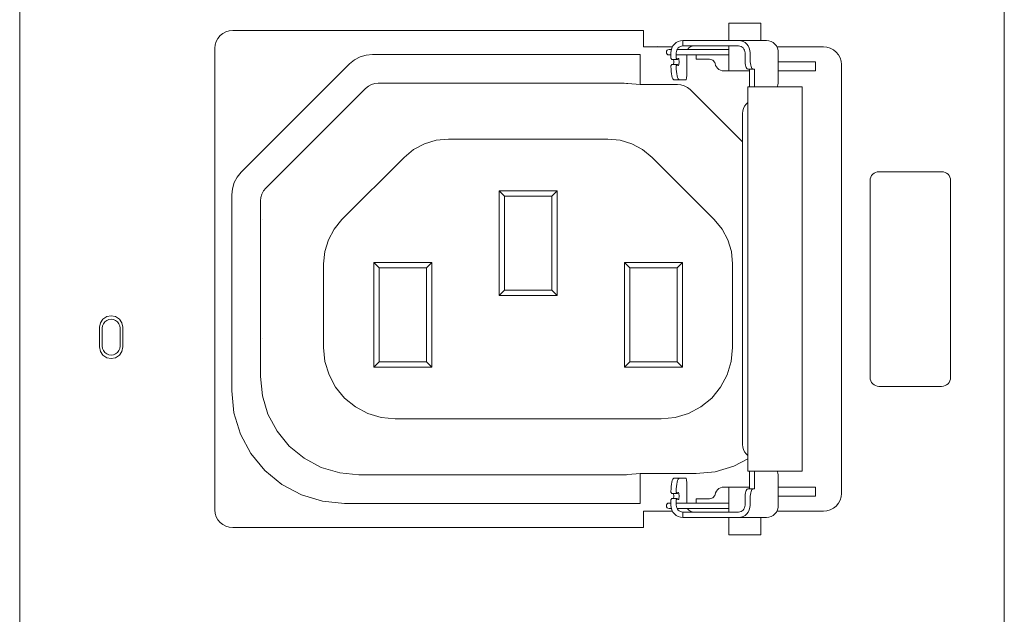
# Model space of a CAD drawing. Header units: millimetres. Extents: x 94562 to 148959, y -25377 to 3008.
# Tile 5 of 187: x 98845 to 98900, y -22697 to -22664. Entities that reach past the tile are written whole.
import ezdxf

# ---------------------------------------------------------------- set-up
doc = ezdxf.new("R2010")
doc.units = ezdxf.units.MM
doc.layers.add('tt_symbole', color=40, linetype='Continuous')

# ---------------------------------------------------------------- blocks, each defined once
blk = doc.blocks.new('PDU_(18)C13_(6)C19')
at = {"layer": 'tt_symbole', "lineweight": 5}
for p, q in [((0, 5.75376), (0, 0)), ((0.39369, 0), (0.39369, 5.75376)), ((0.26257, 1.68985), (0.26253, 1.68933)), ((0.26253, 1.68933), (0.26253, 1.68717)), ((0.26272, 1.69037), (0.26257, 1.68985)), ((0.26297, 1.69084), (0.26272, 1.69037)), ((0.2835, 1.69063), (0.26286, 1.69063)), ((0.26331, 1.69126), (0.26297, 1.69084)), ((0.26371, 1.69159), (0.26331, 1.69126)), ((0.26417, 1.69185), (0.26371, 1.69159)), ((0.26467, 1.69201), (0.26417, 1.69185)), ((0.26518, 1.69205), (0.26467, 1.69201)), ((0.26524, 1.69205), (0.26518, 1.69205)), ((0.26529, 1.69205), (0.26524, 1.69205)), ((0.26535, 1.69205), (0.26529, 1.69205)), ((0.26543, 1.69205), (0.26535, 1.69205)), ((0.2655, 1.69205), (0.26543, 1.69205)), ((0.26558, 1.69205), (0.2655, 1.69205)), ((0.26567, 1.69205), (0.26558, 1.69205)), ((0.26576, 1.69205), (0.26567, 1.69205)), ((0.27776, 1.69205), (0.26576, 1.69205)), ((0.27826, 1.69205), (0.27776, 1.69205)), ((0.27888, 1.69205), (0.27826, 1.69205)), ((0.27958, 1.69205), (0.27888, 1.69205)), ((0.2804, 1.69205), (0.27958, 1.69205)), ((0.28131, 1.69205), (0.2804, 1.69205)), ((0.28228, 1.69205), (0.28131, 1.69205)), ((0.28332, 1.69205), (0.28228, 1.69205)), ((0.2844, 1.69205), (0.28332, 1.69205)), ((0.28743, 1.69205), (0.2844, 1.69205)), ((0.28793, 1.69201), (0.28743, 1.69205)), ((0.28842, 1.69185), (0.28793, 1.69201)), ((0.28886, 1.69159), (0.28842, 1.69185)), ((0.28926, 1.69126), (0.28886, 1.69159)), ((0.28958, 1.69084), (0.28926, 1.69126)), ((0.28982, 1.69037), (0.28958, 1.69084)), ((0.28997, 1.68985), (0.28982, 1.69037)), ((0.29001, 1.68933), (0.28997, 1.68985)), ((0.29001, 1.68638), (0.29001, 1.68933)), ((0.30271, 1.69173), (0.32136, 1.69173)), ((0.32276, 1.69159), (0.32136, 1.69173)), ((0.32411, 1.69119), (0.32276, 1.69159)), ((0.32536, 1.69052), (0.32411, 1.69119)), ((0.32644, 1.68963), (0.32536, 1.69052)), ((0.32735, 1.68855), (0.32644, 1.68963)), ((0.1319, 1.68485), (0.13386, 1.68645)), ((0.13386, 1.68645), (0.13608, 1.68765)), ((0.13608, 1.68765), (0.13849, 1.68837)), ((0.13849, 1.68837), (0.141, 1.68862)), ((0.141, 1.68862), (0.24803, 1.68862)), ((0.2604, 1.68717), (0.26071, 1.68667)), ((0.26071, 1.68667), (0.26286, 1.68667)), ((0.26253, 1.68848), (0.26483, 1.68848)), ((0.26286, 1.68667), (0.26253, 1.68717)), ((0.26286, 1.68667), (0.26285, 1.68667)), ((0.26326, 1.68705), (0.26286, 1.68667)), ((0.26339, 1.68705), (0.26326, 1.68705)), ((0.2635, 1.68684), (0.26339, 1.68705)), ((0.2636, 1.68645), (0.2635, 1.68684)), ((0.26364, 1.68592), (0.2636, 1.68645)), ((0.2636, 1.68484), (0.26364, 1.68537)), ((0.26364, 1.68537), (0.26364, 1.68592)), ((0.26483, 1.68848), (0.2835, 1.68848)), ((0.27588, 1.68671), (0.27631, 1.68667)), ((0.27631, 1.68667), (0.27672, 1.68656)), ((0.27672, 1.68656), (0.2771, 1.68635)), ((0.2771, 1.68635), (0.27743, 1.68609)), ((0.27743, 1.68609), (0.27769, 1.68576)), ((0.27769, 1.68576), (0.2779, 1.68538)), ((0.2779, 1.68538), (0.27803, 1.68498)), ((0.29004, 1.68569), (0.29001, 1.68638)), ((0.2901, 1.68501), (0.29004, 1.68569)), ((0.32801, 1.68731), (0.32735, 1.68855)), ((0.32842, 1.68596), (0.32801, 1.68731)), ((0.32856, 1.68458), (0.32842, 1.68596)), ((0.08858, 1.64153), (0.1319, 1.68485)), ((0.26253, 1.68412), (0.26286, 1.68462)), ((0.26283, 1.68462), (0.26285, 1.68462)), ((0.26285, 1.68462), (0.26286, 1.68462)), ((0.26286, 1.68462), (0.26326, 1.68424)), ((0.26326, 1.68424), (0.26339, 1.68424)), ((0.26339, 1.68424), (0.2635, 1.68445)), ((0.2635, 1.68445), (0.2636, 1.68484)), ((0.27803, 1.68498), (0.27822, 1.6843)), ((0.27822, 1.6843), (0.27856, 1.68367)), ((0.27856, 1.68367), (0.27901, 1.68313)), ((0.27901, 1.68313), (0.27957, 1.68267)), ((0.27957, 1.68267), (0.28019, 1.68234)), ((0.28019, 1.68234), (0.28088, 1.68213)), ((0.28088, 1.68213), (0.2816, 1.68206)), ((0.2816, 1.68206), (0.29175, 1.68206)), ((0.29021, 1.6844), (0.2901, 1.68501)), ((0.29035, 1.68385), (0.29021, 1.6844)), ((0.29051, 1.68341), (0.29035, 1.68385)), ((0.29069, 1.68308), (0.29051, 1.68341)), ((0.2909, 1.68287), (0.29069, 1.68308)), ((0.29113, 1.6828), (0.2909, 1.68287)), ((0.29319, 1.6828), (0.29113, 1.6828)), ((0.32856, 1.51299), (0.32856, 1.68458)), ((0.08581, 1.63735), (0.08699, 1.63958)), ((0.08699, 1.63958), (0.08858, 1.64153)), ((0.08482, 1.63244), (0.08507, 1.63494)), ((0.08507, 1.63494), (0.08581, 1.63735)), ((0.08482, 1.55398), (0.08482, 1.63244)), ((0.08568, 1.54519), (0.08482, 1.55398)), ((0.08825, 1.53674), (0.08568, 1.54519)), ((0.0924, 1.52895), (0.08825, 1.53674)), ((0.098, 1.52213), (0.0924, 1.52895)), ((0.10482, 1.51653), (0.098, 1.52213)), ((0.29382, 1.51477), (0.29382, 1.52192)), ((0.303, 1.5216), (0.30289, 1.52192)), ((0.30314, 1.52106), (0.303, 1.5216)), ((0.30325, 1.52045), (0.30314, 1.52106)), ((0.30331, 1.51977), (0.30325, 1.52045)), ((0.30333, 1.51908), (0.30331, 1.51977)), ((0.11261, 1.51237), (0.10482, 1.51653)), ((0.30333, 1.50824), (0.30333, 1.51908)), ((0.12106, 1.50981), (0.11261, 1.51237)), ((0.2604, 1.51344), (0.2607, 1.51295)), ((0.2607, 1.51295), (0.26286, 1.51295)), ((0.26287, 1.51295), (0.26253, 1.51344)), ((0.26285, 1.51295), (0.26283, 1.51295)), ((0.26286, 1.51295), (0.26285, 1.51295)), ((0.26287, 1.51295), (0.26286, 1.51295)), ((0.26326, 1.51331), (0.26287, 1.51295)), ((0.26339, 1.51333), (0.26326, 1.51331)), ((0.2635, 1.51312), (0.26339, 1.51333)), ((0.2636, 1.51272), (0.2635, 1.51312)), ((0.26364, 1.5122), (0.2636, 1.51272)), ((0.26364, 1.51163), (0.26364, 1.5122)), ((0.27743, 1.51148), (0.27769, 1.51181)), ((0.27769, 1.51181), (0.2779, 1.51219)), ((0.2779, 1.51219), (0.27803, 1.51259)), ((0.27803, 1.51259), (0.27822, 1.51327)), ((0.27822, 1.51327), (0.27856, 1.5139)), ((0.27856, 1.5139), (0.27901, 1.51444)), ((0.27901, 1.51444), (0.27957, 1.51488)), ((0.27957, 1.51488), (0.28019, 1.51522)), ((0.28019, 1.51522), (0.28088, 1.51542)), ((0.28088, 1.51542), (0.2816, 1.51549)), ((0.2816, 1.51549), (0.29175, 1.51549)), ((0.29001, 1.51119), (0.29004, 1.51188)), ((0.29004, 1.51188), (0.2901, 1.51255)), ((0.2901, 1.51255), (0.29021, 1.51317)), ((0.29021, 1.51317), (0.29035, 1.51372)), ((0.29035, 1.51372), (0.29051, 1.51416)), ((0.29051, 1.51416), (0.29069, 1.51449)), ((0.29069, 1.51449), (0.2909, 1.5147)), ((0.2909, 1.5147), (0.29113, 1.51477)), ((0.29113, 1.51477), (0.29319, 1.51477)), ((0.29319, 1.51477), (0.29382, 1.51477)), ((0.32842, 1.51159), (0.32856, 1.51299)), ((0.12986, 1.50895), (0.12106, 1.50981)), ((0.24803, 1.50895), (0.12986, 1.50895)), ((0.26072, 1.5109), (0.2604, 1.5104)), ((0.26286, 1.5109), (0.26072, 1.5109)), ((0.26253, 1.5104), (0.26286, 1.5109)), ((0.26253, 1.5104), (0.26253, 1.50824)), ((0.26253, 1.50824), (0.26257, 1.5077)), ((0.26286, 1.5109), (0.26289, 1.51087)), ((0.26289, 1.51087), (0.26326, 1.51052)), ((0.26326, 1.51052), (0.26339, 1.51051)), ((0.26339, 1.51051), (0.2635, 1.51072)), ((0.2635, 1.51072), (0.2636, 1.51112)), ((0.2636, 1.51112), (0.26364, 1.51163)), ((0.27588, 1.51084), (0.27631, 1.51088)), ((0.27631, 1.51088), (0.27672, 1.51101)), ((0.27672, 1.51101), (0.2771, 1.51122)), ((0.2771, 1.51122), (0.27743, 1.51148)), ((0.28997, 1.5077), (0.29001, 1.50824)), ((0.29001, 1.50824), (0.29001, 1.51119)), ((0.30324, 1.50728), (0.30333, 1.50824)), ((0.32536, 1.50703), (0.32644, 1.50792)), ((0.32644, 1.50792), (0.32735, 1.50902)), ((0.32735, 1.50902), (0.32801, 1.51026)), ((0.32801, 1.51026), (0.32842, 1.51159)), ((0.26101, 1.50584), (0.24949, 1.50584)), ((0.24949, 1.50584), (0.24949, 1.49928)), ((0.26257, 1.5077), (0.26272, 1.50719)), ((0.26272, 1.50719), (0.26297, 1.50673)), ((0.26286, 1.50694), (0.26421, 1.50694)), ((0.26297, 1.50673), (0.26331, 1.50631)), ((0.26331, 1.50631), (0.26371, 1.50597)), ((0.26371, 1.50597), (0.26417, 1.50572)), ((0.26417, 1.50572), (0.26467, 1.50556)), ((0.26421, 1.50694), (0.26483, 1.50694)), ((0.26467, 1.50556), (0.26518, 1.50551)), ((0.26483, 1.50694), (0.2835, 1.50694)), ((0.26518, 1.50551), (0.26524, 1.50551)), ((0.26518, 1.50551), (0.26518, 1.50333)), ((0.26524, 1.50551), (0.26529, 1.50551)), ((0.26529, 1.50551), (0.26535, 1.50551)), ((0.26535, 1.50551), (0.26543, 1.50551)), ((0.26543, 1.50551), (0.2655, 1.50551)), ((0.2655, 1.50551), (0.26558, 1.50551)), ((0.26558, 1.50551), (0.26567, 1.50551)), ((0.26567, 1.50551), (0.26576, 1.50551)), ((0.26576, 1.50551), (0.27776, 1.50551)), ((0.27776, 1.50551), (0.27826, 1.50551)), ((0.27826, 1.50551), (0.27888, 1.50551)), ((0.27888, 1.50551), (0.27958, 1.50551)), ((0.27958, 1.50551), (0.2804, 1.50551)), ((0.2804, 1.50551), (0.28131, 1.50551)), ((0.28131, 1.50551), (0.28228, 1.50551)), ((0.28228, 1.50551), (0.28332, 1.50551)), ((0.28332, 1.50551), (0.2844, 1.50551)), ((0.2844, 1.50551), (0.28743, 1.50551)), ((0.28743, 1.50551), (0.28793, 1.50556)), ((0.28793, 1.50556), (0.28842, 1.50572)), ((0.28842, 1.50572), (0.28886, 1.50597)), ((0.28886, 1.50597), (0.28926, 1.50631)), ((0.28926, 1.50631), (0.28958, 1.50673)), ((0.28958, 1.50673), (0.28982, 1.50719)), ((0.28982, 1.50719), (0.28997, 1.5077)), ((0.30044, 1.5037), (0.30125, 1.50416)), ((0.30125, 1.50416), (0.30196, 1.50477)), ((0.30196, 1.50477), (0.30254, 1.50551)), ((0.30254, 1.50551), (0.30297, 1.50635)), ((0.30297, 1.50635), (0.30324, 1.50728)), ((0.32136, 1.50584), (0.32276, 1.50597)), ((0.32276, 1.50597), (0.32411, 1.50638)), ((0.32411, 1.50638), (0.32536, 1.50703)), ((0.26518, 1.50333), (0.27776, 1.50333)), ((0.27776, 1.50333), (0.27826, 1.50333)), ((0.27826, 1.50333), (0.27888, 1.50333)), ((0.27888, 1.50333), (0.27958, 1.50333)), ((0.27958, 1.50333), (0.2804, 1.50333)), ((0.2804, 1.50333), (0.28131, 1.50333)), ((0.28131, 1.50333), (0.28228, 1.50333)), ((0.28228, 1.50333), (0.28332, 1.50333)), ((0.28332, 1.50333), (0.2844, 1.50333)), ((0.2844, 1.50333), (0.28743, 1.50333)), ((0.28743, 1.50333), (0.29867, 1.50333)), ((0.29867, 1.50333), (0.29957, 1.50342)), ((0.29957, 1.50342), (0.30044, 1.5037)), ((0.24949, 1.49928), (0.08521, 1.49928))]:
    blk.add_line(p, q, dxfattribs=at)
for points in [[(0.29638, 1.69424), (0.29638, 1.70115), (0.29589, 1.70115), (0.29449, 1.70115), (0.2924, 1.70115), (0.28993, 1.70115), (0.28747, 1.70115), (0.28538, 1.70115), (0.28399, 1.70115), (0.2835, 1.70115), (0.2835, 1.69424)], [(0.26518, 1.69424), (0.26425, 1.69415), (0.26335, 1.69387), (0.26253, 1.69341), (0.26179, 1.6928), (0.26121, 1.69206), (0.26076, 1.6912), (0.26049, 1.69028), (0.2604, 1.68933), (0.2604, 1.68717)], [(0.28743, 1.69424), (0.2844, 1.69424), (0.28332, 1.69424), (0.28228, 1.69424), (0.28131, 1.69424), (0.2804, 1.69424), (0.27958, 1.69424), (0.27888, 1.69424), (0.27826, 1.69424), (0.27776, 1.69424), (0.26576, 1.69424), (0.26567, 1.69424), (0.26558, 1.69424), (0.2655, 1.69424), (0.26543, 1.69424), (0.26535, 1.69424), (0.26529, 1.69424), (0.26524, 1.69424), (0.26518, 1.69424), (0.26518, 1.69205)], [(0.29382, 1.67565), (0.29382, 1.6828), (0.29319, 1.6828), (0.29299, 1.68287), (0.29278, 1.68308), (0.29258, 1.68341), (0.29242, 1.68385), (0.29228, 1.6844), (0.29218, 1.68501), (0.29211, 1.68569), (0.2921, 1.68638), (0.2921, 1.68933), (0.292, 1.69028), (0.29174, 1.6912), (0.29131, 1.69206), (0.29072, 1.6928), (0.29001, 1.69341), (0.28921, 1.69387), (0.28833, 1.69415), (0.28743, 1.69424), (0.29867, 1.69424), (0.29957, 1.69415), (0.30044, 1.69387), (0.30125, 1.69341), (0.30196, 1.6928), (0.30254, 1.69206), (0.30297, 1.6912), (0.30324, 1.69028), (0.30333, 1.68933), (0.30333, 1.67849), (0.30331, 1.67778), (0.30325, 1.67712), (0.30314, 1.67651), (0.303, 1.67597), (0.30289, 1.67565)], [(0.25481, 1.6918), (0.25492, 1.69174), (0.25494, 1.69173)], [(0.26059, 1.69063), (0.26018, 1.69063), (0.25976, 1.69063), (0.25963, 1.69063), (0.25921, 1.69055), (0.25886, 1.69031), (0.25864, 1.68997), (0.25856, 1.68955), (0.25864, 1.68915), (0.25886, 1.6888), (0.25921, 1.68856), (0.25963, 1.68848), (0.25976, 1.68848), (0.26018, 1.68848), (0.2604, 1.68848)], [(0.26703, 1.69063), (0.26715, 1.69084), (0.26749, 1.69126), (0.26789, 1.69159), (0.26835, 1.69185), (0.26885, 1.69201), (0.26936, 1.69205)], [(0.2835, 1.69205), (0.2835, 1.68206)], [(0.24803, 1.67669), (0.24803, 1.68862)], [(0.26143, 1.68462), (0.26147, 1.68484), (0.26151, 1.68537), (0.26151, 1.68592), (0.26147, 1.68645), (0.26143, 1.68667)], [(0.26374, 1.67849), (0.26631, 1.67849), (0.26639, 1.67852), (0.26646, 1.67863), (0.26653, 1.67878), (0.2666, 1.67901), (0.26664, 1.67928), (0.26668, 1.67959), (0.26669, 1.67992), (0.26671, 1.68028), (0.26671, 1.68848)], [(0.27588, 1.68671), (0.27051, 1.68671), (0.27051, 1.68848)], [(0.30333, 1.68565), (0.30544, 1.68565), (0.31824, 1.68565), (0.31824, 1.68206), (0.30333, 1.68206)], [(0.26286, 1.68462), (0.26071, 1.68462), (0.2604, 1.68412), (0.2604, 1.68385), (0.26042, 1.68281), (0.26049, 1.6818), (0.2606, 1.68088), (0.26075, 1.68006), (0.26093, 1.6794), (0.26114, 1.6789), (0.26136, 1.67859), (0.2616, 1.67849), (0.26374, 1.67849), (0.2635, 1.67859), (0.26326, 1.6789), (0.26306, 1.6794), (0.26288, 1.68006), (0.26272, 1.68088), (0.26261, 1.6818), (0.26254, 1.68281), (0.26253, 1.68385), (0.26253, 1.68412)], [(0.29175, 1.67565), (0.29175, 1.6828)], [(0.28897, 1.65366), (0.26806, 1.67459), (0.26697, 1.67548), (0.26574, 1.67613), (0.26439, 1.67655), (0.26299, 1.67669), (0.24803, 1.67669), (0.2431, 1.67708), (0.24263, 1.67709), (0.24167, 1.67712), (0.24029, 1.67713), (0.2385, 1.67715), (0.23639, 1.67715), (0.23403, 1.67716), (0.23147, 1.67716), (0.22883, 1.67717), (0.14339, 1.67717), (0.14199, 1.67703), (0.14064, 1.67662), (0.1394, 1.67597), (0.13832, 1.67508), (0.09836, 1.63512), (0.09747, 1.63403), (0.09682, 1.6328), (0.0964, 1.63145), (0.09626, 1.63005), (0.09626, 1.55977), (0.09703, 1.55209), (0.09926, 1.5447), (0.1029, 1.5379), (0.10781, 1.53192), (0.11376, 1.52703), (0.12057, 1.5234), (0.12796, 1.52116), (0.13564, 1.5204), (0.22883, 1.5204), (0.23147, 1.5204), (0.23403, 1.52041), (0.23639, 1.52041), (0.2385, 1.52042), (0.24029, 1.52044), (0.24167, 1.52045), (0.24263, 1.52047), (0.2431, 1.52049), (0.24803, 1.52088), (0.27044, 1.52088), (0.27814, 1.52165), (0.28551, 1.52388), (0.29117, 1.52677)], [(0.29117, 1.66937), (0.29051, 1.6688), (0.28986, 1.66798), (0.28938, 1.66705), (0.28908, 1.66605), (0.28897, 1.66499), (0.28897, 1.53258), (0.28908, 1.53152), (0.28938, 1.53052), (0.28986, 1.52959), (0.29051, 1.52877), (0.29117, 1.5282)], [(0.19165, 1.59216), (0.19165, 1.63403)], [(0.21492, 1.63403), (0.21492, 1.59216)], [(0.19381, 1.6319), (0.19381, 1.59431)], [(0.21278, 1.59431), (0.21278, 1.6319)], [(0.09699, 1.62241), (0.0969, 1.62241)], [(0.14154, 1.56353), (0.14154, 1.60541)], [(0.14369, 1.60326), (0.14369, 1.56567)], [(0.16481, 1.60541), (0.16481, 1.56353), (0.16267, 1.56567), (0.16267, 1.60326)], [(0.24176, 1.56353), (0.24176, 1.60541), (0.24392, 1.60326), (0.24392, 1.56567)], [(0.24176, 1.60541), (0.26503, 1.60541)], [(0.26288, 1.60326), (0.24392, 1.60326)], [(0.26288, 1.56567), (0.26288, 1.60326), (0.26503, 1.60541), (0.26503, 1.56353)], [(0.09699, 1.57516), (0.0969, 1.57516)], [(0.16481, 1.56353), (0.14154, 1.56353), (0.14369, 1.56567), (0.16267, 1.56567)], [(0.24803, 1.50895), (0.24803, 1.52088)], [(0.29175, 1.51477), (0.29175, 1.52192)], [(0.2604, 1.51344), (0.2604, 1.5137), (0.26042, 1.51476), (0.26049, 1.51576), (0.2606, 1.51669), (0.26075, 1.51751), (0.26093, 1.51817), (0.26114, 1.51867), (0.26136, 1.51898), (0.2616, 1.51908), (0.26374, 1.51908), (0.2635, 1.51898), (0.26326, 1.51867), (0.26306, 1.51817), (0.26288, 1.51751), (0.26272, 1.51669), (0.26261, 1.51576), (0.26254, 1.51476), (0.26253, 1.5137), (0.26253, 1.51344)], [(0.26671, 1.50909), (0.26671, 1.51728), (0.26669, 1.51763), (0.26668, 1.51797), (0.26664, 1.51828), (0.2666, 1.51855), (0.26653, 1.51877), (0.26646, 1.51894), (0.26639, 1.51905), (0.26631, 1.51908), (0.26374, 1.51908)], [(0.26143, 1.51295), (0.26147, 1.51272), (0.26151, 1.5122), (0.26151, 1.51163), (0.26147, 1.51112), (0.26143, 1.5109)], [(0.2835, 1.51549), (0.2835, 1.50551)], [(0.29319, 1.51477), (0.29299, 1.5147), (0.29278, 1.51449), (0.29258, 1.51416), (0.29242, 1.51372), (0.29228, 1.51317), (0.29218, 1.51255), (0.29211, 1.51188), (0.2921, 1.51119), (0.2921, 1.50824), (0.292, 1.50728), (0.29174, 1.50635), (0.29131, 1.50551), (0.29072, 1.50477), (0.29001, 1.50416), (0.28921, 1.5037), (0.28833, 1.50342), (0.28743, 1.50333)], [(0.30333, 1.51192), (0.30544, 1.51192), (0.31824, 1.51192), (0.31824, 1.51549), (0.30333, 1.51549)], [(0.2604, 1.50909), (0.26018, 1.50909), (0.25976, 1.50909), (0.25963, 1.50909), (0.25921, 1.50901), (0.25886, 1.50877), (0.25864, 1.50842), (0.25856, 1.50801), (0.25864, 1.5076), (0.25886, 1.50726), (0.25921, 1.50702), (0.25963, 1.50694), (0.25976, 1.50694), (0.26018, 1.50694), (0.26059, 1.50694)], [(0.2604, 1.5104), (0.2604, 1.50824), (0.26049, 1.50728), (0.26076, 1.50635), (0.26121, 1.50551), (0.26179, 1.50477), (0.26253, 1.50416), (0.26335, 1.5037), (0.26425, 1.50342), (0.26518, 1.50333)], [(0.2835, 1.50909), (0.26253, 1.50909)], [(0.27588, 1.51084), (0.27051, 1.51084), (0.27051, 1.50909)], [(0.26936, 1.50551), (0.26885, 1.50556), (0.26835, 1.50572), (0.26789, 1.50597), (0.26749, 1.50631), (0.26715, 1.50673), (0.26703, 1.50694)], [(0.30274, 1.50584), (0.32136, 1.50584)], [(0.2835, 1.50333), (0.2835, 1.49642), (0.28399, 1.49642), (0.28538, 1.49642), (0.28747, 1.49642), (0.28993, 1.49642), (0.2924, 1.49642), (0.29449, 1.49642), (0.29589, 1.49642), (0.29638, 1.49642), (0.29638, 1.50333)]]:
    blk.add_lwpolyline(points, dxfattribs=at)
blk.add_lwpolyline([(0.26101, 1.69173), (0.24949, 1.69173), (0.24949, 1.69828), (0.08521, 1.69828), (0.08381, 1.69815), (0.08246, 1.69774), (0.08122, 1.69708), (0.08013, 1.69619), (0.07924, 1.6951), (0.07857, 1.69387), (0.07815, 1.69252), (0.07801, 1.69112), (0.07801, 1.50644, 0.412636), (0.08521, 1.49928)], format="xyb", dxfattribs=at)
for points in [[(0.29117, 1.67565), (0.29117, 1.52192), (0.29128, 1.52192), (0.29153, 1.52192), (0.29192, 1.52192), (0.29243, 1.52192), (0.29306, 1.52192), (0.29378, 1.52192), (0.30439, 1.52192), (0.30654, 1.52192), (0.30878, 1.52192), (0.31076, 1.52192), (0.31218, 1.52192), (0.31283, 1.52192), (0.31286, 1.52192), (0.31286, 1.67565), (0.31283, 1.67565), (0.31218, 1.67565), (0.31076, 1.67565), (0.30878, 1.67565), (0.30654, 1.67565), (0.30439, 1.67565), (0.29378, 1.67565), (0.29306, 1.67565), (0.29243, 1.67565), (0.29192, 1.67565), (0.29153, 1.67565), (0.29128, 1.67565)], [(0.25644, 1.54277), (0.15014, 1.54277), (0.14456, 1.54333), (0.13918, 1.54495), (0.13424, 1.54759), (0.12989, 1.55116), (0.12633, 1.55549), (0.12368, 1.56045), (0.12206, 1.56581), (0.1215, 1.5714), (0.1215, 1.60487), (0.12199, 1.60976), (0.12342, 1.61445), (0.12572, 1.61878), (0.12885, 1.62259), (0.15372, 1.64745), (0.15751, 1.65058), (0.16185, 1.6529), (0.16654, 1.65431), (0.17143, 1.6548), (0.23514, 1.6548), (0.24003, 1.65431), (0.24474, 1.6529), (0.24907, 1.65058), (0.25286, 1.64745), (0.27774, 1.62259), (0.28085, 1.61878), (0.28317, 1.61445), (0.28458, 1.60976), (0.28507, 1.60487), (0.28507, 1.5714), (0.28451, 1.56581), (0.28289, 1.56045), (0.28025, 1.55549), (0.27668, 1.55116), (0.27235, 1.54759), (0.26739, 1.54495), (0.26203, 1.54333)], [(0.34358, 1.55583), (0.36864, 1.55583), (0.36935, 1.5559), (0.37001, 1.55611), (0.37063, 1.55644), (0.37118, 1.55689), (0.37161, 1.55743), (0.37194, 1.55804), (0.37215, 1.55872), (0.37222, 1.55942), (0.37222, 1.63815), (0.37215, 1.63886), (0.37194, 1.63953), (0.37161, 1.64015), (0.37118, 1.64069), (0.37063, 1.64114), (0.37001, 1.64147), (0.36935, 1.64167), (0.36864, 1.64174), (0.34358, 1.64174), (0.34289, 1.64167), (0.34222, 1.64147), (0.3416, 1.64114), (0.34106, 1.64069), (0.34061, 1.64015), (0.34028, 1.63953), (0.34008, 1.63886), (0.34001, 1.63815), (0.34001, 1.55942), (0.34008, 1.55872), (0.34028, 1.55804), (0.34061, 1.55743), (0.34106, 1.55689), (0.3416, 1.55644), (0.34222, 1.55611), (0.34289, 1.5559)], [(0.21492, 1.63403), (0.21278, 1.6319), (0.19381, 1.6319), (0.19165, 1.63403)], [(0.16481, 1.60541), (0.16267, 1.60326), (0.14369, 1.60326), (0.14154, 1.60541)], [(0.19381, 1.59431), (0.21278, 1.59431), (0.21492, 1.59216), (0.19165, 1.59216)], [(0.04122, 1.57946), (0.04088, 1.58124), (0.03986, 1.58275), (0.03835, 1.58376), (0.03657, 1.58411), (0.03479, 1.58376), (0.03328, 1.58275), (0.03228, 1.58124), (0.03192, 1.57946), (0.03192, 1.57158), (0.03228, 1.56981), (0.03328, 1.56829), (0.03479, 1.56729), (0.03657, 1.56693), (0.03835, 1.56729), (0.03986, 1.56829), (0.04088, 1.56981), (0.04122, 1.57158)], [(0.24392, 1.56567), (0.26288, 1.56567), (0.26503, 1.56353), (0.24176, 1.56353)]]:
    blk.add_lwpolyline(points, close=True, dxfattribs=at)
blk.add_lwpolyline([(0.033, 1.57907), (0.033, 1.57192, 1.001446), (0.04015, 1.57192), (0.04015, 1.57907, 1.002189)], format="xyb", close=True, dxfattribs=at)

msp = doc.modelspace()

# ---------------------------------------------------------------- block references
at = {"layer": 'tt_symbole', "xscale": 139.7022507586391, "yscale": 139.7022507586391, "zscale": 139.7022507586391}
msp.add_blockref('PDU_(18)C13_(6)C19', (98845.21, -22901.429), dxfattribs=at)

doc.saveas('drawing.dxf')
